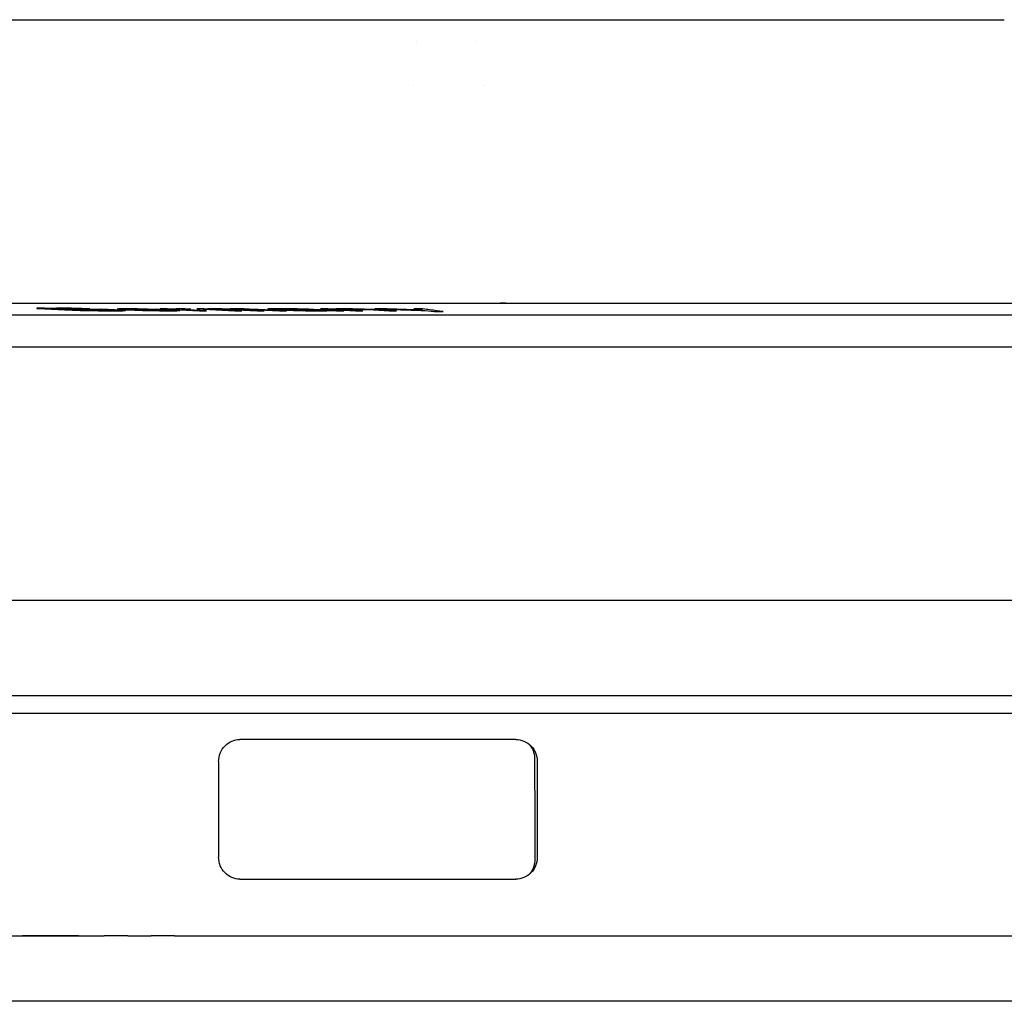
# Model space of a CAD drawing. Header units: millimetres. Extents: x -21336 to 21336, y -500 to 5820.
# Tile 23 of 26: x 2332 to 2355, y 5160 to 5183. Entities that reach past the tile are written whole.
import ezdxf

# ---------------------------------------------------------------- set-up
doc = ezdxf.new("R2010")
doc.units = ezdxf.units.MM
doc.header["$LTSCALE"] = 20
doc.layers.add('_Sichtbarkanten', color=7, linetype='Continuous', lineweight=25)

msp = doc.modelspace()

# ---------------------------------------------------------------- linework, layer by layer
at = {"layer": '_Sichtbarkanten'}
for p, q in [((2328.176, 5182.8), (2339.536, 5182.8)), ((2339.536, 5182.8), (2339.589, 5182.8)), ((2341.798, 5182.8), (2341.798, 5182.8)), ((2341.798, 5182.8), (2341.798, 5182.8)), ((2342.454, 5182.8), (2342.548, 5182.8)), ((2343.294, 5182.8), (2343.325, 5182.8)), ((2343.325, 5182.8), (2352.936, 5182.8)), ((2353.741, 5182.8), (2354.012, 5182.8)), ((2354.931, 5182.8), (2354.945, 5182.8)), ((2341.462, 5182.3), (2341.463, 5182.3)), ((2342.849, 5182.3), (2342.849, 5182.3)), ((2341.399, 5181.3), (2341.399, 5181.3)), ((2343.004, 5181.3), (2343.004, 5181.3)), ((2320.407, 5176.3), (2355.756, 5176.3)), ((2332.813, 5176.19), (2332.756, 5176.188)), ((2332.756, 5176.188), (2332.759, 5176.182)), ((2332.759, 5176.182), (2332.82, 5176.177)), ((2332.93, 5176.191), (2332.813, 5176.19)), ((2332.82, 5176.177), (2332.942, 5176.17)), ((2332.942, 5176.17), (2333.394, 5176.15)), ((2332.996, 5176.18), (2333.023, 5176.182)), ((2333.027, 5176.176), (2332.996, 5176.18)), ((2333.023, 5176.182), (2333.111, 5176.183)), ((2333.118, 5176.17), (2333.027, 5176.176)), ((2333.57, 5176.15), (2333.118, 5176.17)), ((2333.372, 5176.19), (2333.195, 5176.191)), ((2333.55, 5176.188), (2333.372, 5176.19)), ((2333.376, 5176.183), (2333.524, 5176.182)), ((2333.394, 5176.15), (2333.574, 5176.144)), ((2333.524, 5176.182), (2333.672, 5176.18)), ((2333.788, 5176.182), (2333.55, 5176.188)), ((2333.72, 5176.145), (2333.57, 5176.15)), ((2333.574, 5176.144), (2333.753, 5176.138)), ((2333.672, 5176.18), (2333.792, 5176.176)), ((2333.87, 5176.141), (2333.72, 5176.145)), ((2333.753, 5176.138), (2333.992, 5176.133)), ((2333.968, 5176.176), (2333.788, 5176.182)), ((2333.792, 5176.176), (2333.968, 5176.176)), ((2333.798, 5176.164), (2333.979, 5176.156)), ((2334.018, 5176.138), (2333.87, 5176.141)), ((2333.992, 5176.133), (2334.169, 5176.13)), ((2334.166, 5176.137), (2334.018, 5176.138)), ((2334.169, 5176.13), (2334.347, 5176.129)), ((2334.692, 5176.144), (2334.24, 5176.164)), ((2334.244, 5176.156), (2334.485, 5176.145)), ((2334.518, 5176.138), (2334.431, 5176.137)), ((2334.485, 5176.145), (2334.546, 5176.141)), ((2334.546, 5176.141), (2334.518, 5176.138)), ((2334.603, 5176.166), (2334.601, 5176.164)), ((2334.601, 5176.164), (2334.656, 5176.158)), ((2334.637, 5176.169), (2334.603, 5176.166)), ((2334.611, 5176.129), (2334.728, 5176.13)), ((2334.699, 5176.17), (2334.637, 5176.169)), ((2334.656, 5176.158), (2334.8, 5176.15)), ((2334.783, 5176.138), (2334.692, 5176.144)), ((2334.852, 5176.171), (2334.699, 5176.17)), ((2334.728, 5176.13), (2334.786, 5176.133)), ((2334.786, 5176.133), (2334.783, 5176.138)), ((2334.8, 5176.15), (2335.005, 5176.142)), ((2334.809, 5176.16), (2334.814, 5176.164)), ((2334.837, 5176.157), (2334.809, 5176.16)), ((2334.814, 5176.164), (2334.846, 5176.165)), ((2334.866, 5176.156), (2334.837, 5176.157)), ((2334.846, 5176.165), (2334.938, 5176.166)), ((2335.064, 5176.17), (2334.852, 5176.171)), ((2334.938, 5176.166), (2335.15, 5176.165)), ((2335.01, 5176.148), (2334.952, 5176.15)), ((2335.005, 5176.142), (2335.182, 5176.137)), ((2335.128, 5176.144), (2335.01, 5176.148)), ((2335.304, 5176.166), (2335.064, 5176.17)), ((2335.216, 5176.141), (2335.128, 5176.144)), ((2335.15, 5176.165), (2335.299, 5176.162)), ((2335.182, 5176.137), (2335.301, 5176.134)), ((2335.395, 5176.137), (2335.216, 5176.141)), ((2335.299, 5176.162), (2335.447, 5176.158)), ((2335.301, 5176.134), (2335.45, 5176.132)), ((2335.511, 5176.161), (2335.304, 5176.166)), ((2335.485, 5176.136), (2335.395, 5176.137)), ((2335.447, 5176.158), (2335.506, 5176.156)), ((2335.45, 5176.132), (2335.57, 5176.13)), ((2335.635, 5176.134), (2335.485, 5176.136)), ((2335.658, 5176.156), (2335.511, 5176.161)), ((2335.57, 5176.13), (2335.782, 5176.129)), ((2335.742, 5176.171), (2335.586, 5176.172)), ((2335.586, 5176.172), (2336.488, 5176.129)), ((2335.82, 5176.136), (2335.635, 5176.134)), ((2335.774, 5176.15), (2335.658, 5176.156)), ((2335.911, 5176.164), (2335.742, 5176.171)), ((2335.782, 5176.129), (2335.966, 5176.13)), ((2335.948, 5176.142), (2335.796, 5176.142)), ((2335.796, 5176.142), (2335.853, 5176.138)), ((2335.853, 5176.138), (2335.82, 5176.136)), ((2335.917, 5176.166), (2335.911, 5176.164)), ((2335.954, 5176.169), (2335.917, 5176.166)), ((2336.034, 5176.137), (2335.948, 5176.142)), ((2336.019, 5176.17), (2335.954, 5176.169)), ((2335.966, 5176.13), (2336.03, 5176.133)), ((2336.147, 5176.172), (2336.019, 5176.17)), ((2336.03, 5176.133), (2336.034, 5176.137)), ((2336.061, 5176.161), (2336.129, 5176.164)), ((2336.08, 5176.156), (2336.061, 5176.161)), ((2336.644, 5176.129), (2336.08, 5176.156)), ((2336.129, 5176.164), (2336.288, 5176.165)), ((2336.288, 5176.165), (2336.147, 5176.172)), ((2336.586, 5176.172), (2336.426, 5176.172)), ((2336.426, 5176.172), (2337.299, 5176.129)), ((2336.488, 5176.129), (2336.644, 5176.129)), ((2336.668, 5176.168), (2336.586, 5176.172)), ((2336.677, 5176.17), (2336.668, 5176.168)), ((2336.746, 5176.172), (2336.677, 5176.17)), ((2336.874, 5176.171), (2336.746, 5176.172)), ((2336.777, 5176.162), (2336.786, 5176.165)), ((2337.459, 5176.129), (2336.777, 5176.162)), ((2336.786, 5176.165), (2336.855, 5176.166)), ((2336.855, 5176.166), (2336.919, 5176.166)), ((2336.997, 5176.17), (2336.874, 5176.171)), ((2336.919, 5176.166), (2337.01, 5176.165)), ((2337.175, 5176.166), (2336.997, 5176.17)), ((2337.01, 5176.165), (2337.07, 5176.164)), ((2337.07, 5176.164), (2337.156, 5176.161)), ((2337.156, 5176.161), (2337.811, 5176.129)), ((2337.189, 5176.17), (2337.175, 5176.166)), ((2337.258, 5176.172), (2337.189, 5176.17)), ((2337.386, 5176.172), (2337.258, 5176.172)), ((2337.294, 5176.164), (2337.298, 5176.165)), ((2337.316, 5176.161), (2337.294, 5176.164)), ((2337.298, 5176.165), (2337.335, 5176.166)), ((2337.299, 5176.129), (2337.459, 5176.129)), ((2337.971, 5176.129), (2337.316, 5176.161)), ((2337.335, 5176.166), (2337.431, 5176.166)), ((2337.509, 5176.17), (2337.386, 5176.172)), ((2337.431, 5176.166), (2337.522, 5176.165)), ((2337.628, 5176.168), (2337.509, 5176.17)), ((2337.522, 5176.165), (2337.581, 5176.164)), ((2337.581, 5176.164), (2337.668, 5176.161)), ((2337.828, 5176.161), (2337.628, 5176.168)), ((2337.668, 5176.161), (2338.322, 5176.129)), ((2337.811, 5176.129), (2337.971, 5176.129)), ((2338.482, 5176.129), (2337.828, 5176.161)), ((2338.058, 5176.169), (2338.045, 5176.166)), ((2338.045, 5176.166), (2338.064, 5176.164)), ((2338.098, 5176.17), (2338.058, 5176.169)), ((2338.064, 5176.164), (2338.116, 5176.161)), ((2338.302, 5176.171), (2338.098, 5176.17)), ((2338.116, 5176.161), (2338.281, 5176.161)), ((2338.261, 5176.164), (2338.301, 5176.165)), ((2338.281, 5176.161), (2338.261, 5176.164)), ((2338.301, 5176.165), (2338.407, 5176.166)), ((2338.5, 5176.171), (2338.302, 5176.171)), ((2338.322, 5176.129), (2338.482, 5176.129)), ((2338.405, 5176.153), (2338.391, 5176.15)), ((2338.391, 5176.15), (2338.43, 5176.145)), ((2338.484, 5176.156), (2338.405, 5176.153)), ((2338.407, 5176.166), (2338.604, 5176.166)), ((2338.43, 5176.145), (2338.508, 5176.141)), ((2338.655, 5176.157), (2338.484, 5176.156)), ((2338.723, 5176.17), (2338.5, 5176.171)), ((2338.508, 5176.141), (2338.645, 5176.136)), ((2338.601, 5176.146), (2338.615, 5176.149)), ((2338.646, 5176.142), (2338.601, 5176.146)), ((2338.604, 5176.166), (2338.762, 5176.165)), ((2338.615, 5176.149), (2338.654, 5176.15)), ((2338.645, 5176.136), (2338.822, 5176.132)), ((2338.699, 5176.14), (2338.646, 5176.142)), ((2338.654, 5176.15), (2338.76, 5176.152)), ((2338.784, 5176.137), (2338.699, 5176.14)), ((2338.874, 5176.168), (2338.723, 5176.17)), ((2338.762, 5176.165), (2338.854, 5176.164)), ((2338.968, 5176.134), (2338.784, 5176.137)), ((2338.822, 5176.132), (2338.914, 5176.13)), ((2338.854, 5176.164), (2338.939, 5176.161)), ((2338.992, 5176.165), (2338.874, 5176.168)), ((2338.914, 5176.13), (2339.072, 5176.129)), ((2338.939, 5176.161), (2339.017, 5176.157)), ((2339.165, 5176.134), (2338.968, 5176.134)), ((2339.103, 5176.161), (2338.992, 5176.165)), ((2339.072, 5176.129), (2339.269, 5176.129)), ((2339.521, 5176.14), (2339.103, 5176.161)), ((2339.122, 5176.152), (2339.278, 5176.144)), ((2339.277, 5176.137), (2339.165, 5176.134)), ((2339.429, 5176.172), (2339.261, 5176.172)), ((2339.261, 5176.172), (2340.063, 5176.129)), ((2339.269, 5176.129), (2339.408, 5176.13)), ((2339.298, 5176.141), (2339.277, 5176.137)), ((2339.278, 5176.144), (2339.298, 5176.141)), ((2339.408, 5176.13), (2339.454, 5176.133)), ((2339.555, 5176.165), (2339.429, 5176.172)), ((2339.454, 5176.133), (2339.435, 5176.136)), ((2339.435, 5176.136), (2339.546, 5176.132)), ((2339.685, 5176.133), (2339.521, 5176.14)), ((2339.546, 5176.132), (2339.631, 5176.129)), ((2339.572, 5176.168), (2339.555, 5176.165)), ((2339.623, 5176.17), (2339.572, 5176.168)), ((2339.732, 5176.171), (2339.623, 5176.17)), ((2339.631, 5176.129), (2339.796, 5176.129)), ((2339.655, 5176.16), (2339.672, 5176.162)), ((2340.231, 5176.129), (2339.655, 5176.16)), ((2339.672, 5176.162), (2339.723, 5176.165)), ((2339.796, 5176.129), (2339.685, 5176.133)), ((2339.723, 5176.165), (2339.833, 5176.166)), ((2339.867, 5176.171), (2339.732, 5176.171)), ((2339.833, 5176.166), (2339.992, 5176.165)), ((2339.993, 5176.17), (2339.867, 5176.171)), ((2339.992, 5176.165), (2340.085, 5176.164)), ((2340.144, 5176.168), (2339.993, 5176.17)), ((2340.063, 5176.129), (2340.231, 5176.129)), ((2340.085, 5176.164), (2340.202, 5176.161)), ((2340.262, 5176.165), (2340.144, 5176.168)), ((2340.202, 5176.161), (2340.361, 5176.154)), ((2340.371, 5176.161), (2340.262, 5176.165)), ((2340.361, 5176.154), (2340.837, 5176.129)), ((2340.53, 5176.154), (2340.371, 5176.161)), ((2340.717, 5176.172), (2340.51, 5176.172)), ((2341.006, 5176.129), (2340.53, 5176.154)), ((2340.837, 5176.129), (2341.006, 5176.129)), ((2341.612, 5176.172), (2341.405, 5176.172)), ((2341.663, 5176.134), (2341.868, 5176.108)), ((2324.225, 5176.034), (2355.455, 5176.034)), ((2341.868, 5176.108), (2342.074, 5176.108)), ((2323.071, 5175.3), (2418.039, 5175.3)), ((2322.563, 5169.492), (2418.546, 5169.492)), ((2419.727, 5167.301), (2321.415, 5167.301)), ((2320.872, 5166.901), (2420.271, 5166.901)), ((2336.925, 5165.795), (2336.925, 5163.605)), ((2344.232, 5165.805), (2344.232, 5163.595)), ((2331.711, 5161.8), (2334.3, 5161.8)), ((2334.839, 5161.8), (2335.374, 5161.8)), ((2335.914, 5161.8), (2336.465, 5161.8)), ((2336.465, 5161.8), (2336.783, 5161.8)), ((2336.783, 5161.8), (2337.361, 5161.8)), ((2337.361, 5161.8), (2419.537, 5161.8)), ((2431.571, 5160.3), (2309.571, 5160.3))]:
    msp.add_line(p, q, dxfattribs=at)
for centre, major_axis, ratio, start_param, end_param in [((2341.798, 5181.8), (0, 1), 0.387385, 0.000002, 0.000123), ((2341.994, 5181.8), (0, 1), 0.987867, 6.28293, 6.283186), ((2333.161, 5182.321), (71.978, 0.011), 0.085159, 4.709174, 4.712852), ((2333.341, 5182.285), (71.64, 0.011), 0.085169, 4.709158, 4.712854), ((2335.205, 5182.234), (71.038, 0.133), 0.08544, 4.692425, 4.698637), ((2334.999, 5182.179), (70.582, 0.099), 0.085331, 4.697826, 4.701577), ((2334.396, 5182.069), (69.634, 0.011), 0.08519, 4.709064, 4.712866), ((2334.577, 5182.034), (69.302, 0.011), 0.085208, 4.709048, 4.712868), ((2335.344, 6829.999), (-0.123, -1653.849), 0.730663, 6.282962, 6.283643), ((2339.221, 5182.164), (78.856, 0.038), 0.076182, 4.705182, 4.709771), ((2339.325, 5182.138), (78.591, 0.038), 0.076176, 4.705159, 4.709763), ((2370.571, 5165.148), (-57.75, 0.602), 0.017077, 5.19572, 5.324186), ((2370.571, 5164.252), (57.75, 0.602), 0.017077, 4.100592, 4.229058)]:
    msp.add_ellipse(centre, major_axis=major_axis, ratio=ratio, start_param=start_param, end_param=end_param, dxfattribs=at)
for points, knots in [([(2339.536, 5182.8), (2339.631, 5182.8), (2339.73, 5182.8), (2339.832, 5182.8), (2339.832, 5182.8)], [0, 0, 0, 0, 0.1428571, 0.1432665, 0.1432665, 0.1432665, 0.1432665]), ([(2340.139, 5182.8), (2340.14, 5182.8), (2340.248, 5182.8), (2340.468, 5182.8), (2340.694, 5182.8), (2340.81, 5182.8), (2340.815, 5182.8)], [0.2840302, 0.2840302, 0.2840302, 0.2840302, 0.2857143, 0.4285714, 0.5714286, 0.5776407, 0.5776407, 0.5776407, 0.5776407]), ([(2341.084, 5182.8), (2341.101, 5182.8), (2341.196, 5182.8), (2341.292, 5182.8), (2341.37, 5182.8)], [0.6925969, 0.6925969, 0.6925969, 0.6925969, 0.7142857, 0.8136656, 0.8136656, 0.8136656, 0.8136656]), ([(2341.798, 5182.8), (2341.805, 5182.8), (2341.813, 5182.8), (2341.821, 5182.8), (2341.828, 5182.8), (2341.836, 5182.8), (2341.844, 5182.8), (2341.852, 5182.8), (2341.859, 5182.8), (2341.867, 5182.8), (2341.875, 5182.8), (2341.883, 5182.8), (2341.89, 5182.8), (2341.898, 5182.8), (2341.905, 5182.8), (2341.912, 5182.8), (2341.919, 5182.8), (2341.926, 5182.8), (2341.933, 5182.8), (2341.939, 5182.8), (2341.945, 5182.8), (2341.951, 5182.8), (2341.957, 5182.8), (2341.962, 5182.8), (2341.966, 5182.8), (2341.971, 5182.8), (2341.975, 5182.8), (2341.979, 5182.8), (2341.983, 5182.8), (2341.986, 5182.8), (2341.988, 5182.8), (2341.991, 5182.8), (2341.993, 5182.8), (2341.994, 5182.8)], [0, 0, 0, 0, 0.090909, 0.090909, 0.090909, 0.181818, 0.181818, 0.181818, 0.272727, 0.272727, 0.272727, 0.363636, 0.363636, 0.363636, 0.454545, 0.454545, 0.454545, 0.545455, 0.545455, 0.545455, 0.636364, 0.636364, 0.636364, 0.727273, 0.727273, 0.727273, 0.818182, 0.818182, 0.818182, 0.909091, 0.909091, 0.909091, 1, 1, 1, 1]), ([(2342.111, 5182.8), (2342.133, 5182.8), (2342.186, 5182.8), (2342.252, 5182.8), (2342.29, 5182.8)], [0.2017563, 0.2017563, 0.2017563, 0.2017563, 0.2857143, 0.3858091, 0.3858091, 0.3858091, 0.3858091]), ([(2352.936, 5182.8), (2353.023, 5182.8), (2353.111, 5182.8), (2353.2, 5182.8), (2353.205, 5182.8), (2353.21, 5182.8), (2353.215, 5182.8), (2353.3, 5182.8), (2353.385, 5182.8), (2353.47, 5182.8), (2353.481, 5182.8), (2353.491, 5182.8), (2353.502, 5182.8), (2353.582, 5182.8), (2353.663, 5182.8), (2353.743, 5182.8), (2353.758, 5182.8), (2353.774, 5182.8), (2353.79, 5182.8), (2353.864, 5182.8), (2353.938, 5182.8), (2354.01, 5182.8), (2354.031, 5182.8), (2354.051, 5182.8), (2354.071, 5182.8), (2354.138, 5182.8), (2354.204, 5182.8), (2354.269, 5182.8), (2354.293, 5182.8), (2354.317, 5182.8), (2354.341, 5182.8), (2354.399, 5182.8), (2354.457, 5182.8), (2354.513, 5182.8), (2354.54, 5182.8), (2354.567, 5182.8), (2354.594, 5182.8), (2354.644, 5182.8), (2354.693, 5182.8), (2354.74, 5182.8), (2354.769, 5182.8), (2354.798, 5182.8), (2354.826, 5182.8), (2354.867, 5182.8), (2354.906, 5182.8), (2354.945, 5182.8)], [0, 0, 0, 0, 0.125, 0.125, 0.125, 0.132216, 0.132216, 0.132216, 0.25, 0.25, 0.25, 0.264405, 0.264405, 0.264405, 0.375, 0.375, 0.375, 0.396649, 0.396649, 0.396649, 0.5, 0.5, 0.5, 0.528876, 0.528876, 0.528876, 0.625, 0.625, 0.625, 0.66112, 0.66112, 0.66112, 0.75, 0.75, 0.75, 0.793293, 0.793293, 0.793293, 0.875, 0.875, 0.875, 0.925706, 0.925706, 0.925706, 1, 1, 1, 1]), ([(2335.506, 5176.156), (2335.434, 5176.156), (2335.363, 5176.156), (2335.292, 5176.156), (2335.221, 5176.156), (2335.15, 5176.156), (2335.079, 5176.156), (2335.008, 5176.156), (2334.937, 5176.156), (2334.866, 5176.156)], [0, 0, 0, 0, 0.333333, 0.333333, 0.333333, 0.666667, 0.666667, 0.666667, 1, 1, 1, 1]), ([(2342.074, 5176.108), (2342.025, 5176.114), (2341.975, 5176.121), (2341.924, 5176.128), (2341.873, 5176.135), (2341.822, 5176.143), (2341.77, 5176.15), (2341.718, 5176.157), (2341.665, 5176.164), (2341.612, 5176.172)], [0, 0, 0, 0, 0.3333333, 0.3333333, 0.3333333, 0.6666667, 0.6666667, 0.6666667, 1, 1, 1, 1]), ([(2336.925, 5165.795), (2336.925, 5165.861), (2336.938, 5165.929), (2336.989, 5166.053), (2337.026, 5166.108), (2337.111, 5166.197), (2337.166, 5166.236), (2337.285, 5166.287), (2337.348, 5166.3), (2337.409, 5166.301), (2337.41, 5166.301), (2337.412, 5166.301)], [0, 0, 0, 0, 0.01966702, 0.01966702, 0.03933403, 0.03933403, 0.06094973, 0.06094973, 0.08256543, 0.08256543, 0.08312196, 0.08312196, 0.08312196, 0.08312196]), ([(2343.742, 5166.301), (2343.803, 5166.3), (2343.868, 5166.288), (2343.991, 5166.237), (2344.049, 5166.197), (2344.135, 5166.107), (2344.171, 5166.053), (2344.22, 5165.933), (2344.232, 5165.867), (2344.232, 5165.805)], [0.24039618, 0.24039618, 0.24039618, 0.24039618, 0.26093811, 0.26093811, 0.28204217, 0.28204217, 0.30073101, 0.30073101, 0.31941986, 0.31941986, 0.31941986, 0.31941986]), ([(2344.031, 5166.205), (2344.033, 5166.204), (2344.034, 5166.202), (2344.036, 5166.201), (2344.053, 5166.183), (2344.069, 5166.163), (2344.083, 5166.143), (2344.097, 5166.122), (2344.11, 5166.101), (2344.121, 5166.078), (2344.132, 5166.056), (2344.141, 5166.033), (2344.149, 5166.009), (2344.156, 5165.984), (2344.162, 5165.959), (2344.166, 5165.934), (2344.17, 5165.908), (2344.172, 5165.883), (2344.172, 5165.857)], [0.4920174, 0.4920174, 0.4920174, 0.4920174, 0.5, 0.5, 0.5, 0.6, 0.6, 0.6, 0.7, 0.7, 0.7, 0.8, 0.8, 0.8, 0.9, 0.9, 0.9, 1, 1, 1, 1]), ([(2337.412, 5163.099), (2337.41, 5163.099), (2337.409, 5163.099), (2337.348, 5163.1), (2337.285, 5163.112), (2337.166, 5163.164), (2337.111, 5163.203), (2337.026, 5163.292), (2336.989, 5163.347), (2336.938, 5163.47), (2336.925, 5163.539), (2336.925, 5163.605)], [0.24569983, 0.24569983, 0.24569983, 0.24569983, 0.24625636, 0.24625636, 0.26787206, 0.26787206, 0.28948776, 0.28948776, 0.30915478, 0.30915478, 0.3288218, 0.3288218, 0.3288218, 0.3288218]), ([(2344.232, 5163.595), (2344.232, 5163.533), (2344.22, 5163.467), (2344.171, 5163.347), (2344.135, 5163.292), (2344.049, 5163.202), (2343.991, 5163.162), (2343.868, 5163.111), (2343.803, 5163.099), (2343.742, 5163.099)], [0, 0, 0, 0, 0.01868884, 0.01868884, 0.03737768, 0.03737768, 0.05848174, 0.05848174, 0.07902368, 0.07902368, 0.07902368, 0.07902368]), ([(2344.176, 5163.546), (2344.176, 5163.522), (2344.174, 5163.498), (2344.171, 5163.474), (2344.167, 5163.45), (2344.162, 5163.426), (2344.155, 5163.403), (2344.149, 5163.379), (2344.14, 5163.356), (2344.13, 5163.334), (2344.119, 5163.312), (2344.107, 5163.29), (2344.093, 5163.269), (2344.079, 5163.248), (2344.064, 5163.228), (2344.047, 5163.209), (2344.043, 5163.205), (2344.039, 5163.201), (2344.035, 5163.197)], [0, 0, 0, 0, 0.1, 0.1, 0.1, 0.2, 0.2, 0.2, 0.3, 0.3, 0.3, 0.4, 0.4, 0.4, 0.5, 0.5, 0.5, 0.523068, 0.523068, 0.523068, 0.523068])]:
    msp.add_open_spline(points, degree=3, knots=knots, dxfattribs=at)
for points in [[(2339.832, 5182.8), (2339.932, 5182.8), (2340.035, 5182.8), (2340.139, 5182.8)], [(2340.815, 5182.8), (2340.905, 5182.8), (2340.995, 5182.8), (2341.084, 5182.8)], [(2341.37, 5182.8), (2341.516, 5182.8), (2341.66, 5182.8), (2341.798, 5182.8)], [(2341.994, 5182.8), (2342.02, 5182.8), (2342.058, 5182.8), (2342.111, 5182.8)], [(2342.29, 5182.8), (2342.34, 5182.8), (2342.394, 5182.8), (2342.454, 5182.8)], [(2342.548, 5182.8), (2342.616, 5182.8), (2342.689, 5182.8), (2342.766, 5182.8)], [(2342.766, 5182.8), (2342.849, 5182.8), (2342.937, 5182.8), (2343.03, 5182.8)], [(2343.03, 5182.8), (2343.114, 5182.8), (2343.203, 5182.8), (2343.294, 5182.8)], [(2352.936, 5182.8), (2353.022, 5182.8), (2353.109, 5182.8), (2353.198, 5182.8)], [(2354.267, 5182.8), (2354.352, 5182.8), (2354.435, 5182.8), (2354.515, 5182.8)], [(2340.51, 5176.172), (2340.641, 5176.167), (2340.901, 5176.159), (2341.285, 5176.146), (2341.538, 5176.138), (2341.663, 5176.134)], [(2341.599, 5176.144), (2341.502, 5176.147), (2341.308, 5176.153), (2341.014, 5176.162), (2340.816, 5176.168), (2340.717, 5176.172)], [(2341.405, 5176.172), (2341.427, 5176.168), (2341.47, 5176.162), (2341.535, 5176.153), (2341.578, 5176.147), (2341.599, 5176.144)], [(2343.512, 5176.3), (2343.472, 5176.3), (2343.429, 5176.3), (2343.382, 5176.3)], [(2344.172, 5165.857), (2344.173, 5165.6), (2344.173, 5165.087), (2344.175, 5164.316), (2344.175, 5163.803), (2344.176, 5163.546)], [(2333.712, 5161.8), (2333.276, 5161.8), (2332.848, 5161.8), (2332.428, 5161.8)], [(2334.839, 5161.8), (2334.658, 5161.8), (2334.478, 5161.8), (2334.3, 5161.8)], [(2335.914, 5161.8), (2335.732, 5161.8), (2335.552, 5161.8), (2335.374, 5161.8)]]:
    msp.add_open_spline(points, degree=3, dxfattribs=at)

doc.saveas('drawing.dxf')
